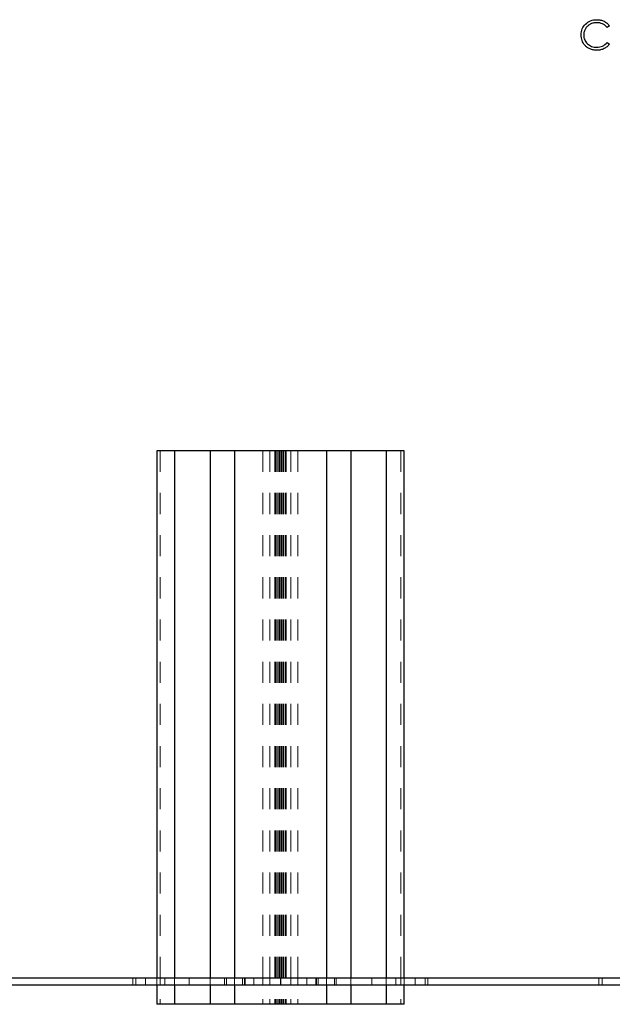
# Model space of a CAD drawing. Header units: inches. Extents: x 370 to 474, y 80 to 168.
# Tile 56 of 170: x 419.48 to 422.29, y 79.91 to 84.58. Entities that reach past the tile are written whole.
import ezdxf

# ---------------------------------------------------------------- set-up
doc = ezdxf.new("R2010")
doc.units = ezdxf.units.IN
doc.header["$LTSCALE"] = 0.5
doc.header["$MEASUREMENT"] = 0
doc.linetypes.add('HIDDEN', pattern=[0.225, 0.15, -0.075])
doc.layers.add('APP-M-S', color=30, linetype='Continuous')
doc.layers.add('PUN-M-S2', color=1, linetype='Continuous')

msp = doc.modelspace()

# ---------------------------------------------------------------- linework, layer by layer
at = {"color": 7, "linetype": 'Continuous'}
for p, q in [((422.1728, 84.5655), (422.1786, 84.5697)), ((422.1786, 84.5697), (422.1847, 84.5732)), ((422.1847, 84.5732), (422.1912, 84.5761)), ((422.1912, 84.5761), (422.198, 84.5784)), ((422.198, 84.5784), (422.2051, 84.58)), ((422.2074, 84.566), (422.2035, 84.5652)), ((422.2051, 84.58), (422.2126, 84.5809)), ((422.2114, 84.5666), (422.2074, 84.566)), ((422.2154, 84.567), (422.2114, 84.5666)), ((422.2126, 84.5809), (422.2204, 84.5813)), ((422.2196, 84.5671), (422.2154, 84.567)), ((422.2271, 84.5668), (422.2196, 84.5671)), ((422.2196, 84.5671), (422.2196, 84.5671)), ((422.2204, 84.5813), (422.2204, 84.5813)), ((422.2204, 84.5813), (422.2251, 84.5812)), ((422.2251, 84.5812), (422.2297, 84.5808)), ((422.2343, 84.5657), (422.2271, 84.5668)), ((422.2297, 84.5808), (422.2342, 84.5802)), ((422.2342, 84.5802), (422.2386, 84.5794)), ((422.2411, 84.5639), (422.2343, 84.5657)), ((422.2386, 84.5794), (422.2429, 84.5783)), ((422.2429, 84.5783), (422.2471, 84.577)), ((422.2471, 84.577), (422.2511, 84.5755)), ((422.2511, 84.5755), (422.2551, 84.5737)), ((422.2551, 84.5737), (422.2588, 84.5717)), ((422.2588, 84.5717), (422.2625, 84.5695)), ((422.2625, 84.5695), (422.2659, 84.5671)), ((422.2659, 84.5671), (422.2692, 84.5646)), ((422.1465, 84.5171), (422.1475, 84.5242)), ((422.1475, 84.5242), (422.1492, 84.531)), ((422.1492, 84.531), (422.1515, 84.5375)), ((422.1515, 84.5375), (422.1545, 84.5437)), ((422.1545, 84.5437), (422.1581, 84.5497)), ((422.1581, 84.5497), (422.1624, 84.5553)), ((422.1597, 84.5206), (422.1591, 84.5167)), ((422.1605, 84.5243), (422.1597, 84.5206)), ((422.1616, 84.528), (422.1605, 84.5243)), ((422.163, 84.5315), (422.1616, 84.528)), ((422.1624, 84.5553), (422.1674, 84.5606)), ((422.1646, 84.535), (422.163, 84.5315)), ((422.1664, 84.5383), (422.1646, 84.535)), ((422.1685, 84.5415), (422.1664, 84.5383)), ((422.1674, 84.5606), (422.1728, 84.5655)), ((422.1708, 84.5446), (422.1685, 84.5415)), ((422.1732, 84.5475), (422.1708, 84.5446)), ((422.1759, 84.5502), (422.1732, 84.5475)), ((422.1788, 84.5527), (422.1759, 84.5502)), ((422.1818, 84.5551), (422.1788, 84.5527)), ((422.1851, 84.5573), (422.1818, 84.5551)), ((422.1886, 84.5593), (422.1851, 84.5573)), ((422.1922, 84.5612), (422.1886, 84.5593)), ((422.1958, 84.5628), (422.1922, 84.5612)), ((422.1996, 84.5641), (422.1958, 84.5628)), ((422.2035, 84.5652), (422.1996, 84.5641)), ((422.2477, 84.5613), (422.2411, 84.5639)), ((422.2509, 84.5597), (422.2477, 84.5613)), ((422.2539, 84.558), (422.2509, 84.5597)), ((422.2568, 84.5562), (422.2539, 84.558)), ((422.2596, 84.5541), (422.2568, 84.5562)), ((422.2623, 84.5519), (422.2596, 84.5541)), ((422.2649, 84.5495), (422.2623, 84.5519)), ((422.2673, 84.5469), (422.2649, 84.5495)), ((422.2697, 84.5442), (422.2673, 84.5469)), ((422.2692, 84.5646), (422.2723, 84.5618)), ((422.2805, 84.5525), (422.2697, 84.5442)), ((422.2697, 84.5442), (422.2697, 84.5442)), ((422.2723, 84.5618), (422.2752, 84.5589)), ((422.2752, 84.5589), (422.2779, 84.5558)), ((422.2779, 84.5558), (422.2805, 84.5525)), ((422.1462, 84.5096), (422.1465, 84.5171)), ((422.1465, 84.5026), (422.1462, 84.5096)), ((422.1462, 84.5096), (422.1462, 84.5096)), ((422.1473, 84.4958), (422.1465, 84.5026)), ((422.1487, 84.4892), (422.1473, 84.4958)), ((422.1506, 84.483), (422.1487, 84.4892)), ((422.153, 84.477), (422.1506, 84.483)), ((422.156, 84.4712), (422.153, 84.477)), ((422.1587, 84.5128), (422.1586, 84.5087)), ((422.1586, 84.5087), (422.1586, 84.5087)), ((422.1586, 84.5087), (422.1589, 84.5026)), ((422.1591, 84.5167), (422.1587, 84.5128)), ((422.1589, 84.5026), (422.1597, 84.4968)), ((422.1597, 84.4968), (422.161, 84.4912)), ((422.161, 84.4912), (422.163, 84.4859)), ((422.163, 84.4859), (422.1654, 84.4808)), ((422.1654, 84.4808), (422.1685, 84.476)), ((422.1685, 84.476), (422.172, 84.4715)), ((422.2646, 84.4681), (422.2697, 84.4735)), ((422.2697, 84.4735), (422.2697, 84.4735)), ((422.2697, 84.4735), (422.2805, 84.4653)), ((422.1596, 84.4657), (422.156, 84.4712)), ((422.1637, 84.4605), (422.1596, 84.4657)), ((422.1663, 84.4576), (422.1637, 84.4605)), ((422.1637, 84.4605), (422.1637, 84.4605)), ((422.1691, 84.4549), (422.1663, 84.4576)), ((422.172, 84.4523), (422.1691, 84.4549)), ((422.172, 84.4715), (422.1761, 84.4672)), ((422.175, 84.45), (422.172, 84.4523)), ((422.1782, 84.4478), (422.175, 84.45)), ((422.1761, 84.4672), (422.1807, 84.4633)), ((422.1814, 84.4458), (422.1782, 84.4478)), ((422.1807, 84.4633), (422.1855, 84.4599)), ((422.1848, 84.444), (422.1814, 84.4458)), ((422.1883, 84.4424), (422.1848, 84.444)), ((422.1855, 84.4599), (422.1906, 84.4571)), ((422.1919, 84.441), (422.1883, 84.4424)), ((422.1906, 84.4571), (422.196, 84.4547)), ((422.1957, 84.4398), (422.1919, 84.441)), ((422.1995, 84.4388), (422.1957, 84.4398)), ((422.196, 84.4547), (422.2017, 84.4529)), ((422.2035, 84.4379), (422.1995, 84.4388)), ((422.2017, 84.4529), (422.2076, 84.4516)), ((422.2075, 84.4373), (422.2035, 84.4379)), ((422.2117, 84.4368), (422.2075, 84.4373)), ((422.2076, 84.4516), (422.2139, 84.4508)), ((422.2161, 84.4365), (422.2117, 84.4368)), ((422.2139, 84.4508), (422.2204, 84.4505)), ((422.2205, 84.4364), (422.2161, 84.4365)), ((422.2204, 84.4505), (422.2276, 84.4509)), ((422.2204, 84.4505), (422.2204, 84.4505)), ((422.2252, 84.4365), (422.2205, 84.4364)), ((422.2205, 84.4364), (422.2205, 84.4364)), ((422.2298, 84.4369), (422.2252, 84.4365)), ((422.2276, 84.4509), (422.2345, 84.452)), ((422.2342, 84.4375), (422.2298, 84.4369)), ((422.2386, 84.4383), (422.2342, 84.4375)), ((422.2345, 84.452), (422.2411, 84.4538)), ((422.2428, 84.4394), (422.2386, 84.4383)), ((422.2411, 84.4538), (422.2475, 84.4563)), ((422.2469, 84.4407), (422.2428, 84.4394)), ((422.2509, 84.4422), (422.2469, 84.4407)), ((422.2475, 84.4563), (422.2535, 84.4595)), ((422.2548, 84.444), (422.2509, 84.4422)), ((422.2535, 84.4595), (422.2592, 84.4635)), ((422.2586, 84.4459), (422.2548, 84.444)), ((422.2622, 84.4481), (422.2586, 84.4459)), ((422.2592, 84.4635), (422.2646, 84.4681)), ((422.2657, 84.4505), (422.2622, 84.4481)), ((422.2689, 84.4531), (422.2657, 84.4505)), ((422.2721, 84.4558), (422.2689, 84.4531)), ((422.275, 84.4588), (422.2721, 84.4558)), ((422.2778, 84.462), (422.275, 84.4588)), ((422.2805, 84.4653), (422.2778, 84.462)), ((422.2805, 84.4653), (422.2805, 84.4653))]:
    msp.add_line(p, q, dxfattribs=at)
at = {"layer": 'APP-M-S', "linetype": 'Continuous', "lineweight": 25}
for p, q in [((416.8191, 80.0367), (420.7191, 80.0367)), ((420.7191, 80.0367), (420.7191, 80.0047)), ((420.7191, 80.0367), (420.7191, 80.0047)), ((420.7191, 80.0367), (424.6191, 80.0367)), ((416.8191, 80.0047), (420.7191, 80.0047)), ((420.7191, 80.0047), (424.6191, 80.0047))]:
    msp.add_line(p, q, dxfattribs=at)
at = {"layer": 'APP-M-S', "linetype": 'HIDDEN', "lineweight": 18}
for p, q in [((420.0189, 80.0367), (420.0189, 80.0047)), ((420.0189, 80.0367), (420.0189, 80.0047)), ((420.0324, 80.0367), (420.0324, 80.0047)), ((420.079, 80.0367), (420.079, 80.0047)), ((420.079, 80.0367), (420.079, 80.0047)), ((420.1324, 80.0367), (420.1324, 80.0047)), ((420.1479, 80.0367), (420.1479, 80.0047)), ((420.1479, 80.0367), (420.1479, 80.0047)), ((420.1713, 80.0367), (420.1713, 80.0047)), ((420.1713, 80.0367), (420.1713, 80.0047)), ((420.2168, 80.0367), (420.2168, 80.0047)), ((420.2168, 80.0367), (420.2168, 80.0047)), ((420.2858, 80.0367), (420.2858, 80.0047)), ((420.2858, 80.0367), (420.2858, 80.0047)), ((420.3857, 80.0367), (420.3857, 80.0047)), ((420.3857, 80.0367), (420.3857, 80.0047)), ((420.4543, 80.0367), (420.4543, 80.0047)), ((420.4543, 80.0367), (420.4543, 80.0047)), ((420.4626, 80.0367), (420.4626, 80.0047)), ((420.4626, 80.0367), (420.4626, 80.0047)), ((420.5011, 80.0367), (420.5011, 80.0047)), ((420.5011, 80.0367), (420.5011, 80.0047)), ((420.5396, 80.0367), (420.5396, 80.0047)), ((420.5396, 80.0367), (420.5396, 80.0047)), ((420.5479, 80.0367), (420.5479, 80.0047)), ((420.5479, 80.0367), (420.5479, 80.0047)), ((420.5511, 80.0047), (420.5511, 80.0367)), ((420.5931, 80.0367), (420.5931, 80.0047)), ((420.6358, 80.0367), (420.6358, 80.0047)), ((420.6358, 80.0367), (420.6358, 80.0047)), ((420.6691, 80.0367), (420.6691, 80.0047)), ((420.7691, 80.0367), (420.7691, 80.0047)), ((420.8025, 80.0367), (420.8025, 80.0047)), ((420.8025, 80.0367), (420.8025, 80.0047)), ((420.8451, 80.0047), (420.8451, 80.0367)), ((420.8871, 80.0367), (420.8871, 80.0047)), ((420.8903, 80.0367), (420.8903, 80.0047)), ((420.8903, 80.0367), (420.8903, 80.0047)), ((420.8986, 80.0367), (420.8986, 80.0047)), ((420.8986, 80.0367), (420.8986, 80.0047)), ((420.9371, 80.0367), (420.9371, 80.0047)), ((420.9371, 80.0367), (420.9371, 80.0047)), ((420.9756, 80.0367), (420.9756, 80.0047)), ((420.9756, 80.0367), (420.9756, 80.0047)), ((420.9839, 80.0367), (420.9839, 80.0047)), ((420.9839, 80.0367), (420.9839, 80.0047)), ((421.0526, 80.0367), (421.0526, 80.0047)), ((421.0526, 80.0367), (421.0526, 80.0047)), ((421.1525, 80.0367), (421.1525, 80.0047)), ((421.1525, 80.0367), (421.1525, 80.0047)), ((421.2214, 80.0367), (421.2214, 80.0047)), ((421.2214, 80.0367), (421.2214, 80.0047)), ((421.267, 80.0367), (421.267, 80.0047)), ((421.267, 80.0367), (421.267, 80.0047)), ((421.2904, 80.0367), (421.2904, 80.0047)), ((421.2904, 80.0367), (421.2904, 80.0047)), ((421.3059, 80.0047), (421.3059, 80.0367)), ((421.3593, 80.0367), (421.3593, 80.0047)), ((421.3593, 80.0367), (421.3593, 80.0047)), ((421.4059, 80.0047), (421.4059, 80.0367)), ((421.4194, 80.0367), (421.4194, 80.0047)), ((421.4194, 80.0367), (421.4194, 80.0047)), ((422.2304, 80.0367), (422.2304, 80.0047)), ((422.2304, 80.0367), (422.2304, 80.0047)), ((422.2454, 80.0367), (422.2454, 80.0047)), ((422.2454, 80.0367), (422.2454, 80.0047))]:
    msp.add_line(p, q, dxfattribs=at)
at = {"layer": 'PUN-M-S2', "linetype": 'Continuous', "lineweight": 25}
for p, q in [((420.1324, 82.5367), (420.1324, 80.0367)), ((420.2168, 82.5367), (420.1324, 82.5367)), ((420.3857, 82.5367), (420.2168, 82.5367)), ((420.2168, 82.5367), (420.2168, 80.0367)), ((420.5011, 82.5367), (420.3857, 82.5367)), ((420.3857, 82.5367), (420.3857, 80.0367)), ((420.9371, 82.5367), (420.5011, 82.5367)), ((420.5011, 82.5367), (420.5011, 80.0367)), ((421.0526, 82.5367), (420.9371, 82.5367)), ((420.9371, 82.5367), (420.9371, 80.0367)), ((421.2214, 82.5367), (421.0526, 82.5367)), ((421.0526, 82.5367), (421.0526, 80.0367)), ((421.3059, 82.5367), (421.2214, 82.5367)), ((421.2214, 82.5367), (421.2214, 80.0367)), ((421.3059, 80.0367), (421.3059, 82.5367)), ((420.1324, 80.0047), (420.1324, 79.9117)), ((420.2168, 80.0047), (420.2168, 79.9117)), ((420.3857, 80.0047), (420.3857, 79.9117)), ((420.5011, 80.0047), (420.5011, 79.9117)), ((420.9371, 80.0047), (420.9371, 79.9117)), ((421.0526, 80.0047), (421.0526, 79.9117)), ((421.2214, 80.0047), (421.2214, 79.9117)), ((421.3059, 79.9117), (421.3059, 80.0047)), ((420.2168, 79.9117), (420.1324, 79.9117)), ((420.3857, 79.9117), (420.2168, 79.9117)), ((420.5011, 79.9117), (420.3857, 79.9117)), ((420.9371, 79.9117), (420.5011, 79.9117)), ((421.0526, 79.9117), (420.9371, 79.9117)), ((421.2214, 79.9117), (421.0526, 79.9117)), ((421.3059, 79.9117), (421.2214, 79.9117))]:
    msp.add_line(p, q, dxfattribs=at)
at = {"layer": 'PUN-M-S2', "linetype": 'HIDDEN', "lineweight": 18}
for p, q in [((420.1479, 82.5367), (420.1479, 79.9117)), ((420.1479, 82.5367), (420.1479, 79.9117)), ((420.2168, 82.5367), (420.2168, 79.9117)), ((420.3857, 82.5367), (420.3857, 79.9117)), ((420.5011, 82.5367), (420.5011, 79.9117)), ((420.6358, 82.5367), (420.6358, 79.9117)), ((420.6358, 82.5367), (420.6358, 79.9117)), ((420.6691, 82.5367), (420.6691, 79.9117)), ((420.6921, 82.5367), (420.6921, 79.9117)), ((420.6921, 82.5367), (420.6921, 79.9117)), ((420.6971, 82.5367), (420.6971, 79.9117)), ((420.6971, 82.5367), (420.6971, 79.9117)), ((420.7041, 82.5367), (420.7041, 79.9117)), ((420.7111, 82.5367), (420.7111, 79.9117)), ((420.7111, 82.5367), (420.7111, 79.9117)), ((420.7161, 82.5367), (420.7161, 79.9117)), ((420.7161, 82.5367), (420.7161, 79.9117)), ((420.7221, 82.5367), (420.7221, 79.9117)), ((420.7221, 82.5367), (420.7221, 79.9117)), ((420.7271, 82.5367), (420.7271, 79.9117)), ((420.7271, 82.5367), (420.7271, 79.9117)), ((420.7341, 82.5367), (420.7341, 79.9117)), ((420.7411, 82.5367), (420.7411, 79.9117)), ((420.7411, 82.5367), (420.7411, 79.9117)), ((420.7461, 82.5367), (420.7461, 79.9117)), ((420.7461, 82.5367), (420.7461, 79.9117)), ((420.7691, 82.5367), (420.7691, 79.9117)), ((420.8025, 82.5367), (420.8025, 79.9117)), ((420.8025, 82.5367), (420.8025, 79.9117)), ((420.9371, 82.5367), (420.9371, 79.9117)), ((421.0526, 82.5367), (421.0526, 79.9117)), ((421.2214, 82.5367), (421.2214, 79.9117)), ((421.2904, 82.5367), (421.2904, 79.9117)), ((421.2904, 82.5367), (421.2904, 79.9117)), ((420.1324, 80.0367), (420.1324, 80.0047)), ((420.2168, 80.0367), (420.2168, 80.0047)), ((420.3857, 80.0367), (420.3857, 80.0047)), ((420.5011, 80.0367), (420.5011, 80.0047)), ((420.9371, 80.0367), (420.9371, 80.0047)), ((421.0526, 80.0367), (421.0526, 80.0047)), ((421.2214, 80.0367), (421.2214, 80.0047)), ((421.3059, 80.0047), (421.3059, 80.0367))]:
    msp.add_line(p, q, dxfattribs=at)

doc.saveas('drawing.dxf')
